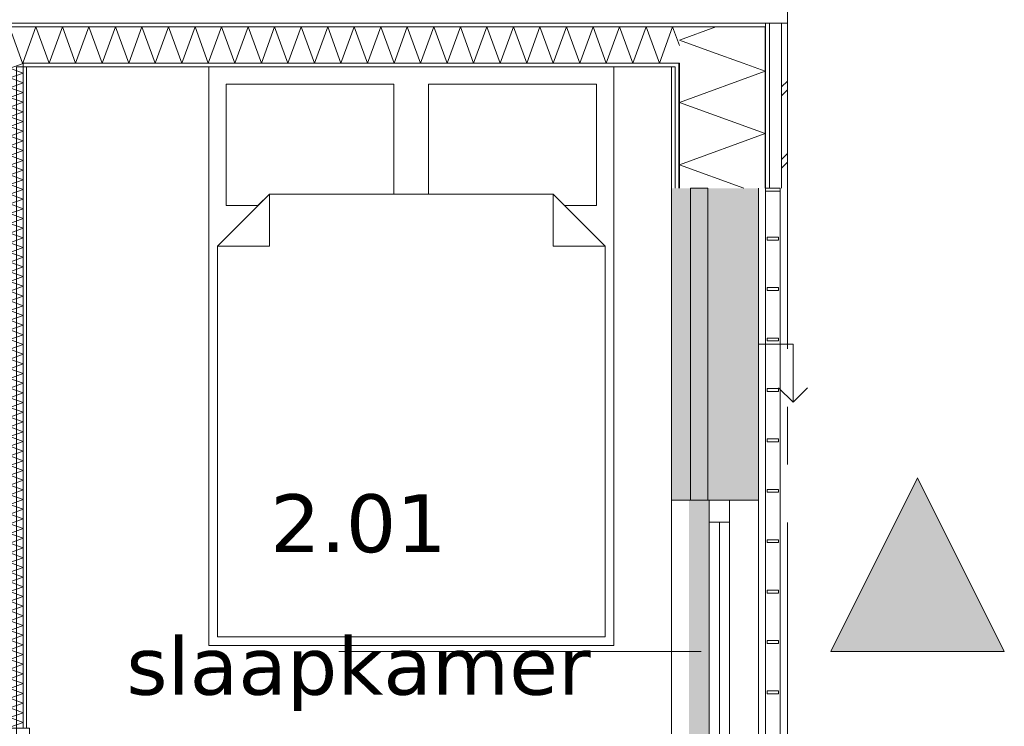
# Model space of a CAD drawing. Header units: millimetres. Extents: x -14925 to 266687, y -3550 to 35834.
# Tile 73 of 244: x 25121 to 28525, y 2046 to 4488. Entities that reach past the tile are written whole.
import ezdxf
from ezdxf.enums import TextEntityAlignment as Align

# ---------------------------------------------------------------- set-up
doc = ezdxf.new("R2010")
doc.units = ezdxf.units.MM
doc.header["$MEASUREMENT"] = 0
doc.linetypes.add('B0204', pattern=[2600, 2000, -200, 200, -200])
doc.linetypes.add('B0302', pattern=[2502.000046, 1252.000046, -625, 0, -625])
for name, color, linetype in [('34 Balustrades', 7, 'Continuous'), ('A Lijn doorsnede', 7, 'Continuous'), ('A Lijn doorsnede 2D arcering', 7, 'Continuous'), ('A Stramien', 7, 'Continuous'), ('New_21 Buitenwanden', 7, 'Continuous'), ('New_21 Buitenwanden 2D arcering', 7, 'Continuous'), ('New_21 Buitenwanden Afdek-arcering', 7, 'Continuous'), ('New_21 Buitenwanden Deuren', 7, 'Continuous'), ('New_21 Buitenwanden Doorsnede-arcering', 7, 'Continuous'), ('New_21 Buitenwanden Laagscheidingslijnen', 7, 'Continuous'), ('New_21 Buitenwanden Ramen', 7, 'Continuous'), ('New_22 C Binnenwanden', 7, 'Continuous'), ('New_22 C Binnenwanden Deuren', 7, 'Continuous'), ('New_22 C Binnenwanden Doorsnede-arcering', 7, 'Continuous'), ('New_22 C Binnenwanden Laagscheidingslijnen', 7, 'Continuous'), ('New_82 Interieur', 7, 'Continuous'), ('New_Z Gebruiksopp', 7, 'Continuous'), ('New_Z Gebruiksopp Zone omranding', 7, 'Continuous'), ('New_Z Gebruiksopp Zone tekst', 7, 'Continuous')]:
    doc.layers.add(name, color=color, linetype=linetype)
doc.styles.add('GENERATED_STYLE_1', font='verdana.ttf')
doc.styles.add('GENERATED_STYLE_2', font='verdana.ttf')
pattern_1 = [(90, (0, 0), (-100, 0), [])]
pattern_2 = [(270, (0, 0), (100, 0), [])]
pattern_3 = [(0, (0, 0), (0, 100), [])]

# ---------------------------------------------------------------- blocks, each defined once
blk = doc.blocks.new('slaapkamer_2.01_58_3', base_point=(26292.5, 2980.5))
at = {"layer": 'New_Z Gebruiksopp Zone tekst', "color": 2, "lineweight": 0}
for tag, style, p in [('DUMMY_941', 'GENERATED_STYLE_1', (26292.5, 2918.4)), ('DUMMY_942', 'GENERATED_STYLE_2', (26292.5, 2421.2))]:
    blk.add_attdef(tag, text='', height=200, dxfattribs=dict(at, style=style)).set_placement(p, align=Align.TOP_LEFT)
for tag, style, p in [('ROOM_NUMBER', 'GENERATED_STYLE_1', (26292.5, 2847.7)), ('ROOM_NAME', 'GENERATED_STYLE_2', (26292.5, 2355.3))]:
    blk.add_attdef(tag, text='', height=200, dxfattribs=dict(at, style=style)).set_placement(p, align=Align.TOP_CENTER)
blk = doc.blocks.new('*X1045')
at = {"layer": 'New_21 Buitenwanden Doorsnede-arcering', "color": 7, "linetype": 'Continuous', "lineweight": 0}
for p in [(27528, 4463), (27513, 4376.7)]:
    blk.add_line(p, (27402, 4417.1), dxfattribs=at)
blk = doc.blocks.new('*X1047')
at = {"layer": 'New_21 Buitenwanden Doorsnede-arcering', "color": 7, "linetype": 'Continuous', "lineweight": 0}
for p, q in [((27755, 4255), (27775, 4275)), ((27755, 4225), (27775, 4245)), ((27755, 4005), (27775, 4025)), ((27755, 3975), (27775, 3995))]:
    blk.add_line(p, q, dxfattribs=at)
blk = doc.blocks.new('*X1048')
at = {"layer": 'New_21 Buitenwanden Doorsnede-arcering', "color": 7, "linetype": 'Continuous', "lineweight": 0}
for p, q in [((27698, 4309.4), (27622.2, 4337)), ((27698, 4309.4), (27402, 4201.7)), ((27698, 4093.9), (27402, 4201.7)), ((27698, 4093.9), (27402, 3986.2)), ((27625.1, 3905), (27402, 3986.2))]:
    blk.add_line(p, q, dxfattribs=at)
blk = doc.blocks.new('*X1049')
at = {"layer": 'New_21 Buitenwanden Doorsnede-arcering', "color": 7, "linetype": 'Continuous', "lineweight": 0}
blk.add_line((27622.2, 4337), (27513, 4376.7), dxfattribs=at)
blk = doc.blocks.new('Wall_165_3', base_point=(27375, 4325))
at = {"layer": 'New_21 Buitenwanden Doorsnede-arcering', "linetype": 'Continuous', "lineweight": 0, "true_color": 0x000000}
h = blk.add_hatch(dxfattribs=at)
h.set_pattern_fill('325_Houtachtig_plaatmate_E2', color=18, style=0, pattern_type=2)
h.set_pattern_definition(pattern_1)
h.paths.add_polyline_path([(27713, 4475), (27698, 4475), (27698, 4463), (27713, 4463)])
h = blk.add_hatch(dxfattribs=at)
h.set_pattern_fill('325_Houtachtig_plaatmate_E2', color=18, style=0, pattern_type=2)
h.set_pattern_definition(pattern_1)
h.paths.add_polyline_path([(27713, 4463), (27698, 4463), (27698, 4446.125), (27713, 4451.75)])
h = blk.add_hatch(dxfattribs=at)
h.set_pattern_fill('325_Houtachtig_plaatmate_E2', color=18, style=0, pattern_type=2)
h.set_pattern_definition(pattern_1)
h.paths.add_polyline_path([(27713, 3905), (27713, 4451.75), (27698, 4446.125), (27698, 3905)])
h = blk.add_hatch(dxfattribs=at)
h.set_pattern_fill('720_Gips_0003', color=18, style=0, pattern_type=2)
h.set_pattern_definition([(90, (0, 0), (-346.41, 0), [0, -200]), (90, (-173.2, 100), (-346.41, 0), [0, -200])])
h.paths.add_polyline_path([(27375, 4325), (27375, 3905), (27387, 3905), (27387, 4325)])
h = blk.add_hatch(dxfattribs=at)
h.set_pattern_fill('325_Houtachtig_plaatmate_E2', color=18, style=0, pattern_type=2)
h.set_pattern_definition(pattern_1)
h.paths.add_polyline_path([(27402, 4337), (27387, 4337), (27387, 4329.5), (27402, 4335.125)])
h = blk.add_hatch(dxfattribs=at)
h.set_pattern_fill('325_Houtachtig_plaatmate_E2', color=18, style=0, pattern_type=2)
h.set_pattern_definition(pattern_1)
h.paths.add_polyline_path([(27402, 4325), (27402, 4335.125), (27387, 4329.5), (27387, 4325)])
h = blk.add_hatch(dxfattribs=at)
h.set_pattern_fill('325_Houtachtig_plaatmate_E2', color=18, style=0, pattern_type=2)
h.set_pattern_definition(pattern_1)
h.paths.add_polyline_path([(27387, 4325), (27387, 3905), (27402, 3905), (27402, 4325)])
at = {"layer": 'New_21 Buitenwanden', "color": 9, "linetype": 'Continuous', "lineweight": 0, "flags": 128}
for points in [[(27775, 3905), (27775, 4475)], [(27375, 4325), (27375, 3905)]]:
    blk.add_lwpolyline(points, dxfattribs=at)
at = {"layer": 'New_21 Buitenwanden Laagscheidingslijnen', "color": 9, "linetype": 'Continuous', "lineweight": 0}
for p, q in [((27755, 3905), (27755, 4467.5)), ((27698, 4337), (27698, 4446.125)), ((27713, 3905), (27713, 4451.75)), ((27387, 3905), (27387, 4325)), ((27402, 4325), (27402, 4335.125)), ((27402, 3905), (27402, 4325)), ((27698, 3905), (27698, 4337))]:
    blk.add_line(p, q, dxfattribs=at)
at = {"layer": 'New_21 Buitenwanden Laagscheidingslijnen', "color": 1, "linetype": 'Continuous', "lineweight": 0}
blk.add_line((27375, 4325), (27387, 4325), dxfattribs=at)
at = {"layer": 'New_22 C Binnenwanden', "color": 9, "linetype": 'Continuous', "lineweight": 0, "flags": 128}
for points in [[(27713, 4475), (27698, 4475)], [(27755, 4475), (27713, 4475)], [(27775, 4475), (27755, 4475)]]:
    blk.add_lwpolyline(points, dxfattribs=at)
at = {"layer": 'New_22 C Binnenwanden Laagscheidingslijnen', "color": 1, "linetype": 'Continuous', "lineweight": 0}
for p, q in [((27698, 4463), (27402, 4463)), ((27402, 4337), (27387, 4337))]:
    blk.add_line(p, q, dxfattribs=at)
at = {"layer": 'New_22 C Binnenwanden Laagscheidingslijnen', "color": 9, "linetype": 'Continuous', "lineweight": 0}
for p, q in [((27698, 4463), (27698, 4446.125)), ((27713, 4475), (27713, 4463)), ((27713, 4463), (27713, 4451.75)), ((27755, 4475), (27755, 4467.5)), ((27402, 4337), (27402, 4335.125))]:
    blk.add_line(p, q, dxfattribs=at)
at = {"layer": 'New_21 Buitenwanden', "color": 1, "lineweight": 0}
for name in ['*X1045', '*X1049', '*X1048', '*X1047']:
    blk.add_blockref(name, (0, 0), dxfattribs=at)
blk = doc.blocks.new('*X1124')
at = {"layer": 'New_22 C Binnenwanden Doorsnede-arcering', "color": 7, "linetype": 'Continuous', "lineweight": 0}
for p in [(25101.8, 4325), (25131.2, 4337)]:
    blk.add_line(p, (25133, 4336.3), dxfattribs=at)
blk = doc.blocks.new('*X1125')
at = {"layer": 'New_22 C Binnenwanden Doorsnede-arcering', "color": 7, "linetype": 'Continuous', "lineweight": 0}
for p in [(25100.8, 1177), (25132.2, 1189)]:
    blk.add_line(p, (25133, 1188.7), dxfattribs=at)
blk = doc.blocks.new('*X1126')
at = {"layer": 'New_22 C Binnenwanden Doorsnede-arcering', "color": 7, "linetype": 'Continuous', "lineweight": 0}
for p, q in [((25087, 4319.6), (25101.8, 4325)), ((25087, 4319.6), (25133, 4302.9)), ((25087, 4286.1), (25133, 4302.9)), ((25087, 4286.1), (25133, 4269.4)), ((25087, 4252.6), (25133, 4269.4)), ((25087, 4252.6), (25133, 4235.9)), ((25087, 4219.1), (25133, 4235.9)), ((25087, 4219.1), (25133, 4202.4)), ((25087, 4185.7), (25133, 4202.4)), ((25087, 4185.7), (25133, 4168.9)), ((25087, 4152.2), (25133, 4168.9)), ((25087, 4152.2), (25133, 4135.4)), ((25087, 4118.7), (25133, 4135.4)), ((25087, 4118.7), (25133, 4101.9)), ((25087, 4085.2), (25133, 4101.9)), ((25087, 4085.2), (25133, 4068.5)), ((25087, 4051.7), (25133, 4068.5)), ((25087, 4051.7), (25133, 4035)), ((25087, 4018.2), (25133, 4035)), ((25087, 4018.2), (25133, 4001.5)), ((25087, 3984.7), (25133, 4001.5)), ((25087, 3984.7), (25133, 3968)), ((25087, 3951.3), (25133, 3968)), ((25087, 3951.3), (25133, 3934.5)), ((25087, 3917.8), (25133, 3934.5)), ((25087, 3917.8), (25133, 3901)), ((25087, 3884.3), (25133, 3901)), ((25087, 3884.3), (25133, 3867.5)), ((25087, 3850.8), (25133, 3867.5)), ((25087, 3850.8), (25133, 3834.1)), ((25087, 3817.3), (25133, 3834.1)), ((25087, 3817.3), (25133, 3800.6)), ((25087, 3783.8), (25133, 3800.6)), ((25087, 3783.8), (25133, 3767.1)), ((25087, 3750.3), (25133, 3767.1)), ((25087, 3750.3), (25133, 3733.6)), ((25087, 3716.9), (25133, 3733.6)), ((25087, 3716.9), (25133, 3700.1)), ((25087, 3683.4), (25133, 3700.1)), ((25087, 3683.4), (25133, 3666.6)), ((25087, 3649.9), (25133, 3666.6)), ((25087, 3649.9), (25133, 3633.2)), ((25087, 3616.4), (25133, 3633.2)), ((25087, 3616.4), (25133, 3599.7)), ((25087, 3582.9), (25133, 3599.7)), ((25087, 3582.9), (25133, 3566.2)), ((25087, 3549.4), (25133, 3566.2)), ((25087, 3549.4), (25133, 3532.7)), ((25087, 3516), (25133, 3532.7)), ((25087, 3516), (25133, 3499.2)), ((25087, 3482.5), (25133, 3499.2)), ((25087, 3482.5), (25133, 3465.7)), ((25087, 3449), (25133, 3465.7)), ((25087, 3449), (25133, 3432.2)), ((25087, 3415.5), (25133, 3432.2)), ((25087, 3415.5), (25133, 3398.8)), ((25087, 3382), (25133, 3398.8)), ((25087, 3382), (25133, 3365.3)), ((25087, 3348.5), (25133, 3365.3)), ((25087, 3348.5), (25133, 3331.8)), ((25087, 3315), (25133, 3331.8)), ((25087, 3315), (25133, 3298.3)), ((25087, 3281.6), (25133, 3298.3)), ((25087, 3281.6), (25133, 3264.8)), ((25087, 3248.1), (25133, 3264.8)), ((25087, 3248.1), (25133, 3231.3)), ((25087, 3214.6), (25133, 3231.3)), ((25087, 3214.6), (25133, 3197.8)), ((25087, 3181.1), (25133, 3197.8)), ((25087, 3181.1), (25133, 3164.4)), ((25087, 3147.6), (25133, 3164.4)), ((25087, 3147.6), (25133, 3130.9)), ((25087, 3114.1), (25133, 3130.9)), ((25087, 3114.1), (25133, 3097.4)), ((25087, 3080.6), (25133, 3097.4)), ((25087, 3080.6), (25133, 3063.9)), ((25087, 3047.2), (25133, 3063.9)), ((25087, 3047.2), (25133, 3030.4)), ((25087, 3013.7), (25133, 3030.4)), ((25087, 3013.7), (25133, 2996.9)), ((25087, 2980.2), (25133, 2996.9)), ((25087, 2980.2), (25133, 2963.4)), ((25087, 2946.7), (25133, 2963.4)), ((25087, 2946.7), (25133, 2930)), ((25087, 2913.2), (25133, 2930)), ((25087, 2913.2), (25133, 2896.5)), ((25087, 2879.7), (25133, 2896.5)), ((25087, 2879.7), (25133, 2863)), ((25087, 2846.2), (25133, 2863)), ((25087, 2846.2), (25133, 2829.5)), ((25087, 2812.8), (25133, 2829.5)), ((25087, 2812.8), (25133, 2796)), ((25087, 2779.3), (25133, 2796)), ((25087, 2779.3), (25133, 2762.5)), ((25087, 2745.8), (25133, 2762.5)), ((25087, 2745.8), (25133, 2729)), ((25087, 2712.3), (25133, 2729)), ((25087, 2712.3), (25133, 2695.6)), ((25087, 2678.8), (25133, 2695.6)), ((25087, 2678.8), (25133, 2662.1)), ((25087, 2645.3), (25133, 2662.1)), ((25087, 2645.3), (25133, 2628.6)), ((25087, 2611.9), (25133, 2628.6)), ((25087, 2611.9), (25133, 2595.1)), ((25087, 2578.4), (25133, 2595.1)), ((25087, 2578.4), (25133, 2561.6)), ((25087, 2544.9), (25133, 2561.6)), ((25087, 2544.9), (25133, 2528.1)), ((25087, 2511.4), (25133, 2528.1)), ((25087, 2511.4), (25133, 2494.7)), ((25087, 2477.9), (25133, 2494.7)), ((25087, 2477.9), (25133, 2461.2)), ((25087, 2444.4), (25133, 2461.2)), ((25087, 2444.4), (25133, 2427.7)), ((25087, 2410.9), (25133, 2427.7)), ((25087, 2410.9), (25133, 2394.2)), ((25087, 2377.5), (25133, 2394.2)), ((25087, 2377.5), (25133, 2360.7)), ((25087, 2344), (25133, 2360.7)), ((25087, 2344), (25133, 2327.2)), ((25087, 2310.5), (25133, 2327.2)), ((25087, 2310.5), (25133, 2293.7)), ((25087, 2277), (25133, 2293.7)), ((25087, 2277), (25133, 2260.3)), ((25087, 2243.5), (25133, 2260.3)), ((25087, 2243.5), (25133, 2226.8)), ((25087, 2210), (25133, 2226.8)), ((25087, 2210), (25133, 2193.3)), ((25087, 2176.5), (25133, 2193.3)), ((25087, 2176.5), (25133, 2159.8)), ((25087, 2143.1), (25133, 2159.8)), ((25087, 2143.1), (25133, 2126.3)), ((25087, 2109.6), (25133, 2126.3)), ((25087, 2109.6), (25121.5, 2097))]:
    blk.add_line(p, q, dxfattribs=at)
blk = doc.blocks.new('*X1127')
at = {"layer": 'New_22 C Binnenwanden Doorsnede-arcering', "color": 7, "linetype": 'Continuous', "lineweight": 0}
for p, q in [((25087, 2076.1), (25133, 2092.8)), ((25121.5, 2097), (25133, 2092.8)), ((25087, 2076.1), (25133, 2059.3)), ((25110.1, 2051), (25133, 2059.3))]:
    blk.add_line(p, q, dxfattribs=at)
blk = doc.blocks.new('*X1128')
at = {"layer": 'New_22 C Binnenwanden Doorsnede-arcering', "color": 7, "linetype": 'Continuous', "lineweight": 0}
for q in [(25110.1, 2051), (25096.9, 2039)]:
    blk.add_line((25087, 2042.6), q, dxfattribs=at)
blk = doc.blocks.new('D1 bl 26[40]_3')
at = {"layer": 'New_22 C Binnenwanden Deuren', "color": 7, "linetype": 'Continuous', "lineweight": 0}
for p, q in [((25065, 1989), (25065, 2039)), ((25065, 2039), (25155, 2039)), ((25075, 2039), (25087, 2039)), ((25087, 2039), (25133, 2039)), ((25133, 2039), (25145, 2039)), ((25155, 2039), (25155, 1989)), ((25155, 1989), (25065, 1989)), ((25065, 1989), (25065, 1239)), ((25105, 1989), (25065, 1989)), ((25105, 1239), (25105, 1989)), ((25065, 1239), (24315, 1239)), ((25065, 1189), (25065, 1239)), ((25065, 1239), (25155, 1239)), ((25065, 1239), (25105, 1239)), ((25155, 1239), (25155, 1189)), ((25155, 1189), (25065, 1189)), ((25075, 1189), (25087, 1189)), ((25087, 1189), (25133, 1189)), ((25133, 1189), (25145, 1189))]:
    blk.add_line(p, q, dxfattribs=at)
blk.add_arc((25065, 1239), 750, 90, 180, dxfattribs=at)
blk = doc.blocks.new('Wall_177_3', base_point=(25110, 4325))
at = {"layer": 'New_22 C Binnenwanden Doorsnede-arcering', "linetype": 'Continuous', "lineweight": 0, "true_color": 0x000000}
h = blk.add_hatch(dxfattribs=at)
h.set_pattern_fill('325_Houtachtig_plaatmate_E2', color=18, style=0, pattern_type=2)
h.set_pattern_definition(pattern_2)
h.paths.add_polyline_path([(25087, 2109), (25087, 4325), (25075, 4325), (25075, 2109)])
h = blk.add_hatch(dxfattribs=at)
h.set_pattern_fill('325_Houtachtig_plaatmate_E2', color=18, style=0, pattern_type=2)
h.set_pattern_definition(pattern_2)
h.paths.add_polyline_path([(25145, 4325), (25133, 4325), (25133, 2039), (25145, 2039)])
h = blk.add_hatch(dxfattribs=at)
h.set_pattern_fill('325_Houtachtig_plaatmate_E2', color=18, style=0, pattern_type=2)
h.set_pattern_definition(pattern_2)
h.paths.add_polyline_path([(25087, 2097), (25087, 2109), (25075, 2109), (25075, 2097)])
h = blk.add_hatch(dxfattribs=at)
h.set_pattern_fill('325_Houtachtig_plaatmate_E2', color=18, style=0, pattern_type=2)
h.set_pattern_definition(pattern_2)
h.paths.add_polyline_path([(25087, 2039), (25087, 2051), (25075, 2051), (25075, 2039)])
at = {"layer": 'New_22 C Binnenwanden', "color": 1, "linetype": 'Continuous', "lineweight": 0}
for p, q in [((25075, 2039), (25087, 2039)), ((25087, 2039), (25133, 2039)), ((25133, 2039), (25145, 2039)), ((25075, 1189), (25087, 1189)), ((25087, 1189), (25133, 1189)), ((25133, 1189), (25145, 1189))]:
    blk.add_line(p, q, dxfattribs=at)
at = {"layer": 'New_22 C Binnenwanden', "color": 1, "linetype": 'Continuous', "lineweight": 0, "flags": 128}
for points in [[(25075, 4325), (25075, 2109)], [(25145, 2039), (25145, 4325)]]:
    blk.add_lwpolyline(points, dxfattribs=at)
at = {"layer": 'New_22 C Binnenwanden Laagscheidingslijnen', "color": 1, "linetype": 'Continuous', "lineweight": 0}
for p, q in [((25087, 4337), (25087, 4325)), ((25087, 4325), (25087, 2097)), ((25133, 4325), (25133, 4337)), ((25133, 4325), (25133, 2039)), ((25087, 2097), (25075, 2097)), ((25075, 2051), (25087, 2051)), ((25087, 2051), (25087, 2039)), ((25087, 1189), (25087, 1177)), ((25133, 1177), (25133, 1189))]:
    blk.add_line(p, q, dxfattribs=at)
at = {"layer": 'New_22 C Binnenwanden', "color": 1, "lineweight": 0}
for name in ['*X1126', '*X1124', '*X1127', '*X1128', '*X1125']:
    blk.add_blockref(name, (0, 0), dxfattribs=at)
at = {"layer": 'New_22 C Binnenwanden Deuren', "color": 7, "linetype": 'Continuous', "lineweight": 0}
blk.add_blockref('D1 bl 26[40]_3', (0, 0), dxfattribs=at)
blk = doc.blocks.new('*X1283')
at = {"layer": 'New_22 C Binnenwanden Doorsnede-arcering', "color": 7, "linetype": 'Continuous', "lineweight": 0}
for q in [(25087, 4459), (25133, 4341.3)]:
    blk.add_line((25131.4, 4337), q, dxfattribs=at)
blk = doc.blocks.new('*X1284')
at = {"layer": 'New_22 C Binnenwanden Doorsnede-arcering', "color": 7, "linetype": 'Continuous', "lineweight": 0}
for p, q in [((25133, 4341.3), (25177.3, 4463)), ((25223.1, 4337), (25177.3, 4463)), ((25223.1, 4337), (25269, 4463)), ((25314.9, 4337), (25269, 4463)), ((25314.9, 4337), (25360.7, 4463)), ((25406.6, 4337), (25360.7, 4463)), ((25406.6, 4337), (25452.4, 4463)), ((25498.3, 4337), (25452.4, 4463)), ((25498.3, 4337), (25544.2, 4463)), ((25590, 4337), (25544.2, 4463)), ((25590, 4337), (25635.9, 4463)), ((25681.7, 4337), (25635.9, 4463)), ((25681.7, 4337), (25727.6, 4463)), ((25773.5, 4337), (25727.6, 4463)), ((25773.5, 4337), (25819.3, 4463)), ((25865.2, 4337), (25819.3, 4463)), ((25865.2, 4337), (25911, 4463)), ((25956.9, 4337), (25911, 4463)), ((25956.9, 4337), (26002.8, 4463)), ((26048.6, 4337), (26002.8, 4463)), ((26048.6, 4337), (26094.5, 4463)), ((26140.3, 4337), (26094.5, 4463)), ((26140.3, 4337), (26186.2, 4463)), ((26232.1, 4337), (26186.2, 4463)), ((26232.1, 4337), (26277.9, 4463)), ((26323.8, 4337), (26277.9, 4463)), ((26323.8, 4337), (26369.6, 4463)), ((26415.5, 4337), (26369.6, 4463)), ((26415.5, 4337), (26461.4, 4463)), ((26507.2, 4337), (26461.4, 4463)), ((26507.2, 4337), (26553.1, 4463)), ((26598.9, 4337), (26553.1, 4463)), ((26598.9, 4337), (26644.8, 4463)), ((26690.7, 4337), (26644.8, 4463)), ((26690.7, 4337), (26736.5, 4463)), ((26782.4, 4337), (26736.5, 4463)), ((26782.4, 4337), (26828.2, 4463)), ((26874.1, 4337), (26828.2, 4463)), ((26874.1, 4337), (26920, 4463)), ((26965.8, 4337), (26920, 4463)), ((26965.8, 4337), (27011.7, 4463)), ((27057.5, 4337), (27011.7, 4463)), ((27057.5, 4337), (27103.4, 4463)), ((27149.3, 4337), (27103.4, 4463)), ((27149.3, 4337), (27195.1, 4463)), ((27241, 4337), (27195.1, 4463)), ((27241, 4337), (27286.8, 4463)), ((27332.7, 4337), (27286.8, 4463)), ((27332.7, 4337), (27378.6, 4463)), ((27402, 4398.6), (27378.6, 4463))]:
    blk.add_line(p, q, dxfattribs=at)
blk = doc.blocks.new('Wall_208_3', base_point=(27375, 4325))
at = {"layer": 'New_22 C Binnenwanden Doorsnede-arcering', "linetype": 'Continuous', "lineweight": 0, "true_color": 0x000000}
h = blk.add_hatch(dxfattribs=at)
h.set_pattern_fill('325_Houtachtig_plaatmate_E2', color=18, style=0, pattern_type=2)
h.set_pattern_definition(pattern_3)
h.paths.add_polyline_path([(27698, 4475), (20602, 4475), (20602, 4463), (27698, 4463)])
h = blk.add_hatch(dxfattribs=at)
h.set_pattern_fill('325_Houtachtig_plaatmate_E2', color=18, style=0, pattern_type=2)
h.set_pattern_definition(pattern_3)
h.paths.add_polyline_path([(25145, 4337), (25133, 4337), (25133, 4325), (25145, 4325)])
h = blk.add_hatch(dxfattribs=at)
h.set_pattern_fill('325_Houtachtig_plaatmate_E2', color=18, style=0, pattern_type=2)
h.set_pattern_definition(pattern_3)
h.paths.add_polyline_path([(27387, 4337), (25145, 4337), (25145, 4325), (27375, 4325), (27387, 4329.5)])
h = blk.add_hatch(dxfattribs=at)
h.set_pattern_fill('325_Houtachtig_plaatmate_E2', color=18, style=0, pattern_type=2)
h.set_pattern_definition(pattern_3)
h.paths.add_polyline_path([(27387, 4329.5), (27375, 4325), (27387, 4325)])
at = {"layer": 'New_21 Buitenwanden Laagscheidingslijnen', "color": 1, "linetype": 'Continuous', "lineweight": 0}
blk.add_line((27375, 4325), (27387, 4325), dxfattribs=at)
at = {"layer": 'New_22 C Binnenwanden', "color": 1, "linetype": 'Continuous', "lineweight": 0, "flags": 128}
for points in [[(27698, 4475), (20602, 4475)], [(25145, 4325), (27375, 4325)]]:
    blk.add_lwpolyline(points, dxfattribs=at)
at = {"layer": 'New_22 C Binnenwanden Laagscheidingslijnen', "color": 1, "linetype": 'Continuous', "lineweight": 0}
for p, q in [((20898, 4463), (27402, 4463)), ((27698, 4463), (27402, 4463)), ((25133, 4325), (25133, 4337)), ((25133, 4337), (27387, 4337)), ((27402, 4337), (27387, 4337))]:
    blk.add_line(p, q, dxfattribs=at)
at = {"layer": 'New_22 C Binnenwanden', "color": 1, "lineweight": 0}
for name in ['*X1283', '*X1284']:
    blk.add_blockref(name, (0, 0), dxfattribs=at)
blk = doc.blocks.new('Rnx horizontaal 26[23]_3')
at = {"layer": 'New_21 Buitenwanden Ramen', "color": 7, "linetype": 'Continuous', "lineweight": 0}
for p, q in [((27375, 2827), (27375, 2839)), ((27375, 2827), (27375, 2839)), ((27375, 595), (27375, 2827)), ((27387, 2827), (27375, 2827)), ((27387, 2827), (27375, 2827)), ((27402, 2827), (27387, 2827)), ((27402, 2827), (27387, 2827)), ((27505, 2827), (27402, 2827)), ((27505, 2827), (27402, 2827)), ((27505, 2827), (27505, 2751)), ((27575, 2827), (27505, 2827)), ((27575, 2827), (27505, 2827)), ((27575, 2751), (27575, 2827)), ((27598, 2827), (27575, 2827)), ((27613, 2827), (27598, 2827)), ((27655, 2827), (27613, 2827)), ((27675, 2827), (27655, 2827)), ((27675, 595), (27675, 2827)), ((27505, 2751), (27575, 2751)), ((27505, 2751), (27505, 1749)), ((27540, 1749), (27540, 2751)), ((27575, 1749), (27575, 2751)), ((27575, 1749), (27505, 1749)), ((27505, 1749), (27505, 1711)), ((27575, 1711), (27575, 1749)), ((27505, 1711), (27505, 1673)), ((27575, 1673), (27575, 1711)), ((27505, 1673), (27575, 1673)), ((27505, 1673), (27505, 671)), ((27540, 671), (27540, 1673)), ((27575, 671), (27575, 1673)), ((27575, 671), (27505, 671)), ((27505, 671), (27505, 595)), ((27575, 595), (27575, 671)), ((27387, 595), (27375, 595)), ((27387, 595), (27375, 595)), ((27375, 595), (27375, 583)), ((27375, 595), (27375, 583)), ((27402, 595), (27387, 595)), ((27402, 595), (27387, 595)), ((27505, 595), (27402, 595)), ((27505, 595), (27402, 595)), ((27575, 595), (27505, 595)), ((27575, 595), (27505, 595)), ((27598, 595), (27575, 595)), ((27613, 595), (27598, 595)), ((27655, 595), (27613, 595)), ((27675, 595), (27655, 595))]:
    blk.add_line(p, q, dxfattribs=at)
blk = doc.blocks.new('DS1 in wand 26[64]_3')
at = {"layer": 'New_21 Buitenwanden Deuren', "color": 7, "linetype": 'Continuous', "lineweight": 0}
for p, q in [((27375, 3905), (27375, 2827)), ((27440, 2827), (27440, 3905)), ((27440, 3905), (27500, 3905)), ((27500, 3905), (27500, 2827)), ((27675, 3905), (27675, 2827)), ((27675, 3366), (27795, 3366)), ((27795, 3366), (27795, 3166)), ((27795, 3166), (27745, 3216)), ((27795, 3166), (27845, 3216)), ((27387, 2827), (27375, 2827)), ((27387, 2827), (27375, 2827)), ((27375, 2827), (27375, 2751)), ((27375, 2827), (27375, 2751)), ((27402, 2827), (27387, 2827)), ((27402, 2827), (27387, 2827)), ((27435, 2827), (27402, 2827)), ((27435, 2827), (27402, 2827)), ((27500, 2827), (27440, 2827)), ((27598, 2827), (27505, 2827)), ((27613, 2827), (27598, 2827)), ((27655, 2827), (27613, 2827)), ((27675, 2827), (27655, 2827))]:
    blk.add_line(p, q, dxfattribs=at)
blk = doc.blocks.new('Wall_275_3', base_point=(27375, 3905))
at = {"layer": 'New_21 Buitenwanden 2D arcering', "linetype": 'Continuous', "lineweight": 0, "true_color": 0xffffff}
blk.add_hatch(color=7, dxfattribs=at).paths.add_polyline_path([(27505, 2827), (27435, 2827), (27435, 1744), (27505, 1744)])
at = {"layer": 'New_21 Buitenwanden Afdek-arcering', "linetype": 'Continuous', "lineweight": 0, "true_color": 0xffffff}
blk.add_hatch(color=7, dxfattribs=at).paths.add_polyline_path([(27675, 2827), (27675, 3905), (27375, 3905), (27375, 2827)])
at = {"layer": 'New_21 Buitenwanden', "color": 9, "linetype": 'Continuous', "lineweight": 0}
for p, q in [((27375, 595), (27375, 583)), ((27387, 595), (27375, 595)), ((27402, 595), (27387, 595)), ((27505, 595), (27402, 595)), ((27575, 595), (27505, 595)), ((27598, 595), (27575, 595)), ((27613, 595), (27598, 595)), ((27655, 595), (27613, 595)), ((27675, 595), (27655, 595))]:
    blk.add_line(p, q, dxfattribs=at)
at = {"layer": 'New_21 Buitenwanden Deuren', "color": 7, "linetype": 'Continuous', "lineweight": 0}
blk.add_blockref('DS1 in wand 26[64]_3', (0, 0), dxfattribs=at)
at = {"layer": 'New_21 Buitenwanden Ramen', "color": 7, "linetype": 'Continuous', "lineweight": 0}
blk.add_blockref('Rnx horizontaal 26[23]_3', (0, 0), dxfattribs=at)
blk = doc.blocks.new('Railing_31_3')
at = {"layer": '34 Balustrades', "color": 9, "linetype": 'Continuous', "lineweight": 0, "flags": 128}
for points in [[(27750, 3905), (27700, 3905), (27700, 595), (27750, 595)], [(27750, 3905), (27700, 3905), (27700, 595), (27750, 595)], [(27750, 3905), (27700, 3905), (27700, 3895), (27750, 3895)], [(27750, 605), (27700, 605), (27700, 595), (27750, 595)]]:
    blk.add_lwpolyline(points, close=True, dxfattribs=at)
at = {"layer": '34 Balustrades', "color": 7, "linetype": 'Continuous', "lineweight": 0, "flags": 128}
for points in [[(27745, 3735.8), (27705, 3735.8), (27705, 3725.8), (27745, 3725.8)], [(27745, 3561.6), (27705, 3561.6), (27705, 3551.6), (27745, 3551.6)], [(27745, 3387.4), (27705, 3387.4), (27705, 3377.4), (27745, 3377.4)], [(27745, 3213.2), (27705, 3213.2), (27705, 3203.2), (27745, 3203.2)], [(27745, 3038.9), (27705, 3038.9), (27705, 3028.9), (27745, 3028.9)], [(27745, 2864.7), (27705, 2864.7), (27705, 2854.7), (27745, 2854.7)], [(27745, 2690.5), (27705, 2690.5), (27705, 2680.5), (27745, 2680.5)], [(27745, 2516.3), (27705, 2516.3), (27705, 2506.3), (27745, 2506.3)], [(27745, 2342.1), (27705, 2342.1), (27705, 2332.1), (27745, 2332.1)], [(27745, 2167.9), (27705, 2167.9), (27705, 2157.9), (27745, 2157.9)], [(27745, 1993.7), (27705, 1993.7), (27705, 1983.7), (27745, 1983.7)], [(27745, 1819.5), (27705, 1819.5), (27705, 1809.5), (27745, 1809.5)], [(27745, 1645.3), (27705, 1645.3), (27705, 1635.3), (27745, 1635.3)], [(27745, 1471.1), (27705, 1471.1), (27705, 1461.1), (27745, 1461.1)], [(27745, 1296.8), (27705, 1296.8), (27705, 1286.8), (27745, 1286.8)], [(27745, 1122.6), (27705, 1122.6), (27705, 1112.6), (27745, 1112.6)], [(27745, 948.4), (27705, 948.4), (27705, 938.4), (27745, 938.4)], [(27745, 774.2), (27705, 774.2), (27705, 764.2), (27745, 764.2)]]:
    blk.add_lwpolyline(points, close=True, dxfattribs=at)
blk = doc.blocks.new('Bed dubbel 02 26[83]_3', base_point=(25805, 2355))
at = {"layer": 'New_82 Interieur', "color": 7, "linetype": 'Continuous', "lineweight": 0}
for p, q in [((25985, 3885), (25985, 3705)), ((26965, 3885), (26965, 3705)), ((25805, 3705), (25985, 3705)), ((27145, 3705), (26965, 3705))]:
    blk.add_line(p, q, dxfattribs=at)
at = {"layer": 'New_82 Interieur', "color": 7, "linetype": 'Continuous', "lineweight": 0, "flags": 128}
for points in [[(25775, 2325), (27175, 2325), (27175, 4325), (25775, 4325)], [(26415, 3885), (25985, 3885), (25945, 3845), (25835, 3845), (25835, 4265), (26415, 4265)], [(26535, 3885), (26965, 3885), (27005, 3845), (27115, 3845), (27115, 4265), (26535, 4265)], [(25805, 2355), (27145, 2355), (27145, 3705), (26965, 3885), (25985, 3885), (25805, 3705)]]:
    blk.add_lwpolyline(points, close=True, dxfattribs=at)
blk = doc.blocks.new('Standard grid marker_2')
at = {"layer": 'A Stramien', "color": 7, "linetype": 'B0204', "lineweight": 0}
blk.add_line((1000, 0), (24500, 0), dxfattribs=at)
at = {"layer": 'A Stramien', "color": 9, "lineweight": 0, "style": 'GENERATED_STYLE_2'}
blk.add_attdef('AC_MarkerText_1', text='', height=400, rotation=90, dxfattribs=at).set_placement((-948.6, -142.5), align=Align.TOP_CENTER)
blk = doc.blocks.new('Cutting Plane_1_3', base_point=(-10225, 2304.9))
at = {"layer": 'A Lijn doorsnede 2D arcering', "linetype": 'Continuous', "lineweight": 0, "true_color": 0x000000}
blk.add_hatch(color=18, dxfattribs=at).paths.add_polyline_path([(28525, 2304.9), (28225, 2904.9), (27925, 2304.9)])
at = {"layer": 'A Lijn doorsnede', "color": 9, "linetype": 'B0302', "lineweight": 0}
blk.add_line((26225, 2304.9), (27925, 2304.9), dxfattribs=at)
at = {"layer": 'A Lijn doorsnede', "color": 2, "linetype": 'Continuous', "lineweight": 0, "flags": 128}
blk.add_lwpolyline([(28525, 2304.9), (27925, 2304.9), (28225, 2904.9)], close=True, dxfattribs=at)

msp = doc.modelspace()

# ---------------------------------------------------------------- linework, layer by layer
at = {"layer": 'New_Z Gebruiksopp Zone omranding', "color": 254, "linetype": 'Continuous', "lineweight": 0, "true_color": 0xe4e3c5, "flags": 128}
msp.add_lwpolyline([(25110, 4325), (25110, 1154), (26106, 1154), (26106, 175), (27375, 175), (27375, 4325)], close=True, dxfattribs=at)

# ---------------------------------------------------------------- block references
at = {"layer": '34 Balustrades', "color": 9, "linetype": 'Continuous', "lineweight": 0}
msp.add_blockref('Railing_31_3', (0, 0), dxfattribs=at)
at = {"layer": 'A Lijn doorsnede', "color": 9, "lineweight": 0}
msp.add_blockref('Cutting Plane_1_3', (-10225, 2304.9), dxfattribs=at)
at = {"layer": 'A Stramien', "color": 1, "linetype": 'Continuous', "lineweight": 0, "xscale": -1, "zscale": 1000, "rotation": 90}
msp.add_blockref('Standard grid marker_2', (27775, 21950), dxfattribs=at)
at = {"layer": 'New_21 Buitenwanden', "color": 1, "lineweight": 0}
for name, p in [('Wall_165_3', (27375, 4325)), ('Wall_275_3', (27375, 3905))]:
    msp.add_blockref(name, p, dxfattribs=at)
at = {"layer": 'New_22 C Binnenwanden', "color": 1, "lineweight": 0}
for name, p in [('Wall_208_3', (27375, 4325)), ('Wall_177_3', (25110, 4325))]:
    msp.add_blockref(name, p, dxfattribs=at)
at = {"layer": 'New_82 Interieur', "color": 7, "linetype": 'Continuous', "lineweight": 0}
msp.add_blockref('Bed dubbel 02 26[83]_3', (25805, 2355), dxfattribs=at)
at = {"layer": 'New_Z Gebruiksopp', "color": 2, "linetype": 'Continuous', "lineweight": 0}
msp.add_blockref('slaapkamer_2.01_58_3', (26292.5, 2980.5), dxfattribs=at).add_auto_attribs({'ROOM_NAME': 'slaapkamer', 'ROOM_NUMBER': '2.01'})

doc.saveas('drawing.dxf')
